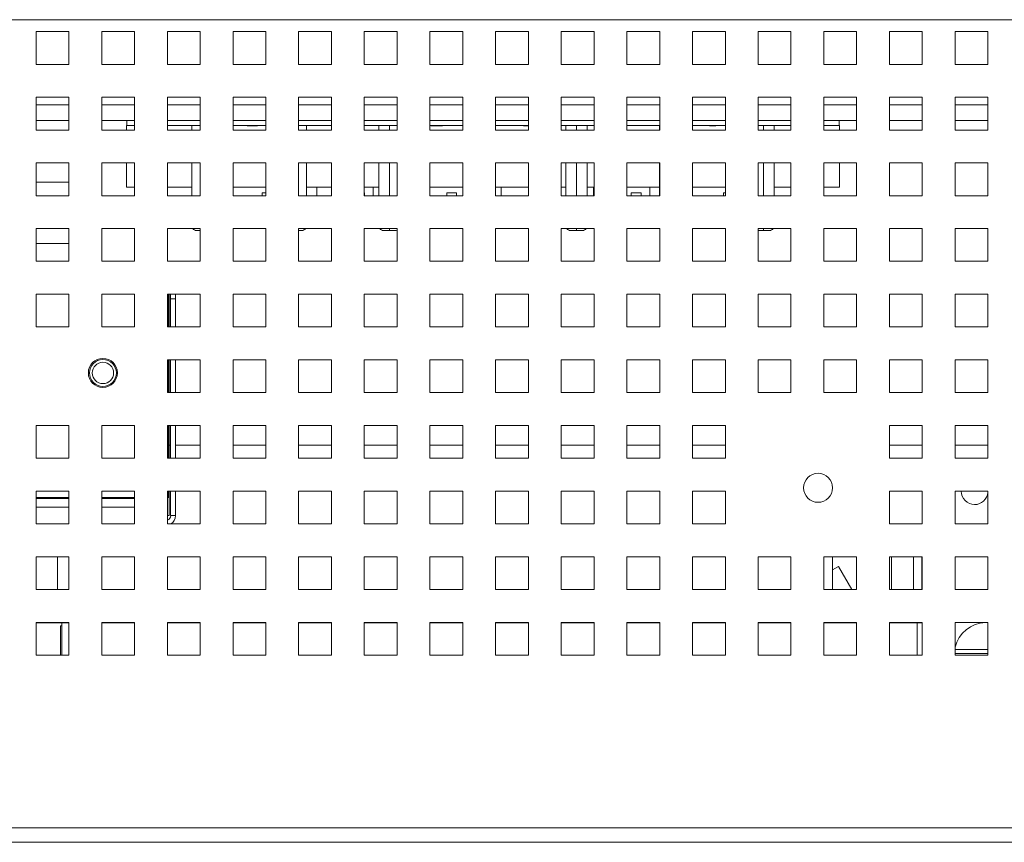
# Paper-space layout '3' of a CAD drawing. Header units: inches. Extents: x 1 to 109, y 1 to 85.
# Tile 99 of 107: x 55.6 to 60.6, y 66.47 to 70.65. Entities that reach past the tile are written whole.
import ezdxf

# ---------------------------------------------------------------- set-up
doc = ezdxf.new("R2010")
doc.units = ezdxf.units.IN
doc.header["$MEASUREMENT"] = 0

psp = doc.layouts.new('3')

# ---------------------------------------------------------------- linework, layer by layer
at = {"color": 7, "linetype": 'Continuous', "lineweight": 15, "ltscale": 5}
for p, q in [((64.5592, 70.6477), (48.3092, 70.6477)), ((55.8509, 70.5876), (55.6842, 70.5876)), ((55.6842, 70.5876), (55.6842, 70.4209)), ((55.8509, 70.4209), (55.8509, 70.5876)), ((56.1842, 70.5876), (56.0175, 70.5876)), ((56.0175, 70.5876), (56.0175, 70.4209)), ((56.1842, 70.4209), (56.1842, 70.5876)), ((56.5175, 70.5876), (56.3509, 70.5876)), ((56.3509, 70.5876), (56.3509, 70.4209)), ((56.5175, 70.4209), (56.5175, 70.5876)), ((56.8509, 70.5876), (56.6842, 70.5876)), ((56.6842, 70.5876), (56.6842, 70.4209)), ((56.8509, 70.4209), (56.8509, 70.5876)), ((57.1842, 70.5876), (57.0175, 70.5876)), ((57.0175, 70.5876), (57.0175, 70.4209)), ((57.1842, 70.4209), (57.1842, 70.5876)), ((57.5175, 70.5876), (57.3509, 70.5876)), ((57.3509, 70.5876), (57.3509, 70.4209)), ((57.5175, 70.4209), (57.5175, 70.5876)), ((57.8509, 70.5876), (57.6842, 70.5876)), ((57.6842, 70.5876), (57.6842, 70.4209)), ((57.8509, 70.4209), (57.8509, 70.5876)), ((58.1842, 70.5876), (58.0175, 70.5876)), ((58.0175, 70.5876), (58.0175, 70.4209)), ((58.1842, 70.4209), (58.1842, 70.5876)), ((58.5175, 70.5876), (58.3509, 70.5876)), ((58.3509, 70.5876), (58.3509, 70.4209)), ((58.5175, 70.4209), (58.5175, 70.5876)), ((58.8509, 70.5876), (58.6842, 70.5876)), ((58.6842, 70.5876), (58.6842, 70.4209)), ((58.8509, 70.4209), (58.8509, 70.5876)), ((59.1842, 70.5876), (59.0175, 70.5876)), ((59.0175, 70.5876), (59.0175, 70.4209)), ((59.1842, 70.4209), (59.1842, 70.5876)), ((59.5175, 70.5876), (59.3509, 70.5876)), ((59.3509, 70.5876), (59.3509, 70.4209)), ((59.5175, 70.4209), (59.5175, 70.5876)), ((59.8509, 70.5876), (59.6842, 70.5876)), ((59.6842, 70.5876), (59.6842, 70.4209)), ((59.8509, 70.4209), (59.8509, 70.5876)), ((60.1842, 70.5876), (60.0175, 70.5876)), ((60.0175, 70.5876), (60.0175, 70.4209)), ((60.1842, 70.4209), (60.1842, 70.5876)), ((60.5175, 70.5876), (60.3509, 70.5876)), ((60.3509, 70.5876), (60.3509, 70.4209)), ((60.5175, 70.4209), (60.5175, 70.5876)), ((55.6842, 70.4209), (55.8509, 70.4209)), ((56.0175, 70.4209), (56.1842, 70.4209)), ((56.3509, 70.4209), (56.5175, 70.4209)), ((56.6842, 70.4209), (56.8509, 70.4209)), ((57.0175, 70.4209), (57.1842, 70.4209)), ((57.3509, 70.4209), (57.5175, 70.4209)), ((57.6842, 70.4209), (57.8509, 70.4209)), ((58.0175, 70.4209), (58.1842, 70.4209)), ((58.3509, 70.4209), (58.5175, 70.4209)), ((58.6842, 70.4209), (58.8509, 70.4209)), ((59.0175, 70.4209), (59.1842, 70.4209)), ((59.3509, 70.4209), (59.5175, 70.4209)), ((59.6842, 70.4209), (59.8509, 70.4209)), ((60.0175, 70.4209), (60.1842, 70.4209)), ((60.3509, 70.4209), (60.5175, 70.4209)), ((55.8509, 70.2542), (55.6842, 70.2542)), ((55.6842, 70.2542), (55.6842, 70.0876)), ((55.8509, 70.0876), (55.8509, 70.2542)), ((56.1842, 70.2542), (56.0175, 70.2542)), ((56.0175, 70.2542), (56.0175, 70.0876)), ((56.1842, 70.0876), (56.1842, 70.2542)), ((56.5175, 70.2542), (56.3509, 70.2542)), ((56.3509, 70.2542), (56.3509, 70.0876)), ((56.5175, 70.0876), (56.5175, 70.2542)), ((56.8509, 70.2542), (56.6842, 70.2542)), ((56.6842, 70.2542), (56.6842, 70.0876)), ((56.8509, 70.0876), (56.8509, 70.2542)), ((57.1842, 70.2542), (57.0175, 70.2542)), ((57.0175, 70.2542), (57.0175, 70.0876)), ((57.1842, 70.0876), (57.1842, 70.2542)), ((57.5175, 70.2542), (57.3509, 70.2542)), ((57.3509, 70.2542), (57.3509, 70.0876)), ((57.5175, 70.0876), (57.5175, 70.2542)), ((57.8509, 70.2542), (57.6842, 70.2542)), ((57.6842, 70.2542), (57.6842, 70.0876)), ((57.8509, 70.0876), (57.8509, 70.2542)), ((58.1842, 70.2542), (58.0175, 70.2542)), ((58.0175, 70.2542), (58.0175, 70.0876)), ((58.1842, 70.0876), (58.1842, 70.2542)), ((58.5175, 70.2542), (58.3509, 70.2542)), ((58.3509, 70.2542), (58.3509, 70.0876)), ((58.5175, 70.0876), (58.5175, 70.2542)), ((58.8509, 70.2542), (58.6842, 70.2542)), ((58.6842, 70.2542), (58.6842, 70.0876)), ((58.8509, 70.0876), (58.8509, 70.2542)), ((59.1842, 70.2542), (59.0175, 70.2542)), ((59.0175, 70.2542), (59.0175, 70.0876)), ((59.1842, 70.0876), (59.1842, 70.2542)), ((59.5175, 70.2542), (59.3509, 70.2542)), ((59.3509, 70.2542), (59.3509, 70.0876)), ((59.5175, 70.0876), (59.5175, 70.2542)), ((59.8509, 70.2542), (59.6842, 70.2542)), ((59.6842, 70.2542), (59.6842, 70.0876)), ((59.8509, 70.0876), (59.8509, 70.2542)), ((60.1842, 70.2542), (60.0175, 70.2542)), ((60.0175, 70.2542), (60.0175, 70.0876)), ((60.1842, 70.0876), (60.1842, 70.2542)), ((60.5175, 70.2542), (60.3509, 70.2542)), ((60.3509, 70.2542), (60.3509, 70.0876)), ((60.5175, 70.0876), (60.5175, 70.2542)), ((55.8509, 70.1357), (55.6842, 70.1357)), ((56.1449, 70.1357), (56.0175, 70.1357)), ((56.144, 70.0876), (56.144, 70.1107)), ((56.144, 70.1107), (56.1449, 70.1107)), ((56.1449, 70.1107), (56.1449, 70.1357)), ((56.1842, 70.1357), (56.1449, 70.1357)), ((56.1842, 70.1107), (56.1449, 70.1107)), ((56.5175, 70.1357), (56.3509, 70.1357)), ((56.5175, 70.1107), (56.3509, 70.1107)), ((56.4744, 70.0876), (56.4744, 70.1107)), ((56.8509, 70.1357), (56.6842, 70.1357)), ((56.8509, 70.1107), (56.6842, 70.1107)), ((56.7552, 70.1082), (56.7552, 70.1107)), ((56.7617, 70.1082), (56.7617, 70.1107)), ((56.7617, 70.1082), (56.7838, 70.1082)), ((56.7838, 70.1082), (56.7838, 70.1107)), ((56.7838, 70.1082), (56.7976, 70.1082)), ((56.7976, 70.1082), (56.7976, 70.1107)), ((56.8086, 70.1082), (56.8086, 70.1107)), ((57.1842, 70.1357), (57.0175, 70.1357)), ((57.1842, 70.1107), (57.0175, 70.1107)), ((57.0578, 70.1107), (57.0578, 70.0876)), ((57.5175, 70.1357), (57.3509, 70.1357)), ((57.5175, 70.1107), (57.3509, 70.1107)), ((57.4244, 70.0876), (57.4244, 70.1107)), ((57.8509, 70.1357), (57.6842, 70.1357)), ((57.8509, 70.1107), (57.6842, 70.1107)), ((57.6885, 70.1082), (57.6885, 70.1107)), ((57.6885, 70.1082), (57.7246, 70.1082)), ((57.7246, 70.1082), (57.7246, 70.1107)), ((57.7246, 70.1082), (57.7408, 70.1082)), ((57.7408, 70.1082), (57.7408, 70.1107)), ((57.7408, 70.1082), (57.7486, 70.1082)), ((57.7486, 70.1082), (57.7486, 70.1107)), ((58.1842, 70.1357), (58.0175, 70.1357)), ((58.1842, 70.1107), (58.0175, 70.1107)), ((58.1598, 70.1082), (58.1598, 70.1107)), ((58.1598, 70.1082), (58.163, 70.1082)), ((58.1643, 70.1082), (58.1643, 70.1107)), ((58.1709, 70.1082), (58.1709, 70.1107)), ((58.5175, 70.1357), (58.3509, 70.1357)), ((58.5175, 70.1107), (58.3509, 70.1107)), ((58.3744, 70.0876), (58.3744, 70.1107)), ((58.4828, 70.1107), (58.4828, 70.0876)), ((58.8509, 70.1357), (58.6842, 70.1357)), ((58.8509, 70.1107), (58.6842, 70.1107)), ((58.6849, 70.1082), (58.6849, 70.1107)), ((58.8494, 70.0876), (58.8494, 70.1107)), ((59.1842, 70.1357), (59.0175, 70.1357)), ((59.1842, 70.1107), (59.0175, 70.1107)), ((59.1032, 70.1082), (59.1032, 70.1107)), ((59.1032, 70.1082), (59.1125, 70.1082)), ((59.1125, 70.1082), (59.1125, 70.1107)), ((59.1125, 70.1082), (59.1365, 70.1082)), ((59.1365, 70.1082), (59.1365, 70.1107)), ((59.5175, 70.1357), (59.3509, 70.1357)), ((59.5175, 70.1107), (59.3509, 70.1107)), ((59.4328, 70.1107), (59.4328, 70.0876)), ((59.7615, 70.1357), (59.6842, 70.1357)), ((59.7615, 70.1107), (59.6842, 70.1107)), ((59.8509, 70.1357), (59.7615, 70.1357)), ((59.7615, 70.1107), (59.7615, 70.1357)), ((59.7615, 70.1107), (59.7632, 70.1107)), ((59.7632, 70.0876), (59.7632, 70.1107)), ((60.1842, 70.1357), (60.0175, 70.1357)), ((60.5175, 70.1357), (60.3509, 70.1357)), ((55.6842, 70.0876), (55.8509, 70.0876)), ((56.0175, 70.0876), (56.1842, 70.0876)), ((56.3509, 70.0876), (56.5175, 70.0876)), ((56.6842, 70.0876), (56.8509, 70.0876)), ((57.0175, 70.0876), (57.1842, 70.0876)), ((57.3509, 70.0876), (57.5175, 70.0876)), ((57.6842, 70.0876), (57.8509, 70.0876)), ((58.0175, 70.0876), (58.1842, 70.0876)), ((58.3509, 70.0876), (58.5175, 70.0876)), ((58.6842, 70.0876), (58.8509, 70.0876)), ((59.0175, 70.0876), (59.1842, 70.0876)), ((59.3509, 70.0876), (59.5175, 70.0876)), ((59.6842, 70.0876), (59.8509, 70.0876)), ((60.0175, 70.0876), (60.1842, 70.0876)), ((60.3509, 70.0876), (60.5175, 70.0876)), ((55.8509, 69.9209), (55.6842, 69.9209)), ((55.6842, 69.9209), (55.6842, 69.7542)), ((55.8509, 69.7542), (55.8509, 69.9209)), ((56.1842, 69.9209), (56.0175, 69.9209)), ((56.0175, 69.9209), (56.0175, 69.7542)), ((56.144, 69.7982), (56.144, 69.9209)), ((56.1842, 69.7542), (56.1842, 69.9209)), ((56.5175, 69.9209), (56.3509, 69.9209)), ((56.3509, 69.9209), (56.3509, 69.7542)), ((56.4744, 69.7542), (56.4744, 69.9209)), ((56.5175, 69.7542), (56.5175, 69.9209)), ((56.8509, 69.9209), (56.6842, 69.9209)), ((56.6842, 69.9209), (56.6842, 69.7542)), ((56.8509, 69.7542), (56.8509, 69.9209)), ((57.1842, 69.9209), (57.0175, 69.9209)), ((57.0175, 69.9209), (57.0175, 69.7542)), ((57.0578, 69.9209), (57.0578, 69.7542)), ((57.1842, 69.7542), (57.1842, 69.9209)), ((57.5175, 69.9209), (57.3509, 69.9209)), ((57.3509, 69.9209), (57.3509, 69.7542)), ((57.4244, 69.7542), (57.4244, 69.9209)), ((57.5175, 69.7542), (57.5175, 69.9209)), ((57.8509, 69.9209), (57.6842, 69.9209)), ((57.6842, 69.9209), (57.6842, 69.7542)), ((57.8509, 69.7542), (57.8509, 69.9209)), ((58.1842, 69.9209), (58.0175, 69.9209)), ((58.0175, 69.9209), (58.0175, 69.7542)), ((58.1842, 69.7542), (58.1842, 69.9209)), ((58.5175, 69.9209), (58.3509, 69.9209)), ((58.3509, 69.9209), (58.3509, 69.7542)), ((58.3744, 69.7542), (58.3744, 69.9209)), ((58.4828, 69.9209), (58.4828, 69.7542)), ((58.5175, 69.7542), (58.5175, 69.9209)), ((58.8509, 69.9209), (58.6842, 69.9209)), ((58.6842, 69.9209), (58.6842, 69.7542)), ((58.8494, 69.7542), (58.8494, 69.9209)), ((58.8509, 69.7542), (58.8509, 69.9209)), ((59.1842, 69.9209), (59.0175, 69.9209)), ((59.0175, 69.9209), (59.0175, 69.7542)), ((59.1842, 69.7542), (59.1842, 69.9209)), ((59.5175, 69.9209), (59.3509, 69.9209)), ((59.3509, 69.9209), (59.3509, 69.7542)), ((59.4328, 69.9209), (59.4328, 69.7542)), ((59.5175, 69.7542), (59.5175, 69.9209)), ((59.8509, 69.9209), (59.6842, 69.9209)), ((59.6842, 69.9209), (59.6842, 69.7542)), ((59.7632, 69.7982), (59.7632, 69.9209)), ((59.8509, 69.7542), (59.8509, 69.9209)), ((60.1842, 69.9209), (60.0175, 69.9209)), ((60.0175, 69.9209), (60.0175, 69.7542)), ((60.1842, 69.7542), (60.1842, 69.9209)), ((60.5175, 69.9209), (60.3509, 69.9209)), ((60.3509, 69.9209), (60.3509, 69.7542)), ((60.5175, 69.7542), (60.5175, 69.9209)), ((55.6842, 69.8232), (55.8509, 69.8232)), ((55.6842, 69.7542), (55.8509, 69.7542)), ((56.0175, 69.7542), (56.1842, 69.7542)), ((56.144, 69.7982), (56.1842, 69.7982)), ((56.3509, 69.7982), (56.4744, 69.7982)), ((56.3509, 69.7542), (56.5175, 69.7542)), ((56.6842, 69.7982), (56.7227, 69.7982)), ((56.6842, 69.7542), (56.8509, 69.7542)), ((56.7227, 69.7982), (56.847, 69.7982)), ((56.8329, 69.7542), (56.8329, 69.7682)), ((56.8509, 69.7682), (56.8329, 69.7682)), ((56.847, 69.7982), (56.8509, 69.7982)), ((57.0175, 69.7542), (57.1842, 69.7542)), ((57.0578, 69.7982), (57.1842, 69.7982)), ((57.1099, 69.7982), (57.1099, 69.7542)), ((57.3509, 69.7982), (57.4244, 69.7982)), ((57.3509, 69.7542), (57.5175, 69.7542)), ((57.351, 69.7682), (57.351, 69.7542)), ((57.3965, 69.7542), (57.3965, 69.7982)), ((57.6842, 69.7982), (57.7837, 69.7982)), ((57.6842, 69.7542), (57.8509, 69.7542)), ((57.7695, 69.7542), (57.7695, 69.7682)), ((57.8194, 69.7682), (57.7695, 69.7682)), ((57.7837, 69.7982), (57.8509, 69.7982)), ((57.8194, 69.7682), (57.8194, 69.7542)), ((58.0175, 69.7982), (58.1277, 69.7982)), ((58.0175, 69.7542), (58.1842, 69.7542)), ((58.0465, 69.7982), (58.0465, 69.7542)), ((58.1277, 69.7982), (58.1842, 69.7982)), ((58.3509, 69.7982), (58.3744, 69.7982)), ((58.3509, 69.7542), (58.5175, 69.7542)), ((58.4828, 69.7982), (58.5175, 69.7982)), ((58.5149, 69.7982), (58.5149, 69.7542)), ((58.6842, 69.7982), (58.7203, 69.7982)), ((58.6842, 69.7542), (58.8509, 69.7542)), ((58.7062, 69.7542), (58.7062, 69.7682)), ((58.756, 69.7682), (58.7062, 69.7682)), ((58.7203, 69.7982), (58.8494, 69.7982)), ((58.756, 69.7682), (58.756, 69.7542)), ((58.8015, 69.7542), (58.8015, 69.7982)), ((59.0175, 69.7982), (59.0644, 69.7982)), ((59.0175, 69.7542), (59.1842, 69.7542)), ((59.0644, 69.7982), (59.1842, 69.7982)), ((59.1745, 69.7542), (59.1745, 69.7682)), ((59.1842, 69.7682), (59.1745, 69.7682)), ((59.3509, 69.7542), (59.5175, 69.7542)), ((59.4328, 69.7982), (59.5175, 69.7982)), ((59.6842, 69.7982), (59.7632, 69.7982)), ((59.6842, 69.7542), (59.8509, 69.7542)), ((60.0175, 69.7542), (60.1842, 69.7542)), ((60.3509, 69.7542), (60.5175, 69.7542)), ((55.8509, 69.5876), (55.6842, 69.5876)), ((55.6842, 69.5876), (55.6842, 69.4209)), ((55.8509, 69.4209), (55.8509, 69.5876)), ((56.1842, 69.5876), (56.0175, 69.5876)), ((56.0175, 69.5876), (56.0175, 69.4209)), ((56.1842, 69.4209), (56.1842, 69.5876)), ((56.5175, 69.5876), (56.3509, 69.5876)), ((56.3509, 69.5876), (56.3509, 69.4209)), ((56.5175, 69.5774), (56.4994, 69.5774)), ((56.5175, 69.4209), (56.5175, 69.5876)), ((56.8509, 69.5876), (56.6842, 69.5876)), ((56.6842, 69.5876), (56.6842, 69.4209)), ((56.8509, 69.4209), (56.8509, 69.5876)), ((57.1842, 69.5876), (57.0175, 69.5876)), ((57.0175, 69.5876), (57.0175, 69.4209)), ((57.0328, 69.5774), (57.0175, 69.5774)), ((57.1842, 69.4209), (57.1842, 69.5876)), ((57.5175, 69.5876), (57.3509, 69.5876)), ((57.3509, 69.5876), (57.3509, 69.4209)), ((57.4786, 69.5774), (57.4494, 69.5774)), ((57.5078, 69.5774), (57.4786, 69.5774)), ((57.5175, 69.4209), (57.5175, 69.5876)), ((57.8509, 69.5876), (57.6842, 69.5876)), ((57.6842, 69.5876), (57.6842, 69.4209)), ((57.8509, 69.4209), (57.8509, 69.5876)), ((58.1842, 69.5876), (58.0175, 69.5876)), ((58.0175, 69.5876), (58.0175, 69.4209)), ((58.1842, 69.4209), (58.1842, 69.5876)), ((58.5175, 69.5876), (58.3509, 69.5876)), ((58.3509, 69.5876), (58.3509, 69.4209)), ((58.4286, 69.5774), (58.3994, 69.5774)), ((58.4578, 69.5774), (58.4286, 69.5774)), ((58.5175, 69.4209), (58.5175, 69.5876)), ((58.8509, 69.5876), (58.6842, 69.5876)), ((58.6842, 69.5876), (58.6842, 69.4209)), ((58.8509, 69.4209), (58.8509, 69.5876)), ((59.1842, 69.5876), (59.0175, 69.5876)), ((59.0175, 69.5876), (59.0175, 69.4209)), ((59.1842, 69.4209), (59.1842, 69.5876)), ((59.5175, 69.5876), (59.3509, 69.5876)), ((59.3509, 69.5876), (59.3509, 69.4209)), ((59.3786, 69.5774), (59.3509, 69.5774)), ((59.4078, 69.5774), (59.3786, 69.5774)), ((59.5175, 69.4209), (59.5175, 69.5876)), ((59.8509, 69.5876), (59.6842, 69.5876)), ((59.6842, 69.5876), (59.6842, 69.4209)), ((59.8509, 69.4209), (59.8509, 69.5876)), ((60.1842, 69.5876), (60.0175, 69.5876)), ((60.0175, 69.5876), (60.0175, 69.4209)), ((60.1842, 69.4209), (60.1842, 69.5876)), ((60.5175, 69.5876), (60.3509, 69.5876)), ((60.3509, 69.5876), (60.3509, 69.4209)), ((60.5175, 69.4209), (60.5175, 69.5876)), ((55.6842, 69.5107), (55.8509, 69.5107)), ((55.6842, 69.4209), (55.8509, 69.4209)), ((56.0175, 69.4209), (56.1842, 69.4209)), ((56.3509, 69.4209), (56.5175, 69.4209)), ((56.6842, 69.4209), (56.8509, 69.4209)), ((57.0175, 69.4209), (57.1842, 69.4209)), ((57.3509, 69.4209), (57.5175, 69.4209)), ((57.6842, 69.4209), (57.8509, 69.4209)), ((58.0175, 69.4209), (58.1842, 69.4209)), ((58.3509, 69.4209), (58.5175, 69.4209)), ((58.6842, 69.4209), (58.8509, 69.4209)), ((59.0175, 69.4209), (59.1842, 69.4209)), ((59.3509, 69.4209), (59.5175, 69.4209)), ((59.6842, 69.4209), (59.8509, 69.4209)), ((60.0175, 69.4209), (60.1842, 69.4209)), ((60.3509, 69.4209), (60.5175, 69.4209)), ((55.8509, 69.2542), (55.6842, 69.2542)), ((55.6842, 69.2542), (55.6842, 69.0876)), ((55.8509, 69.0876), (55.8509, 69.2542)), ((56.1842, 69.2542), (56.0175, 69.2542)), ((56.0175, 69.2542), (56.0175, 69.0876)), ((56.1842, 69.0876), (56.1842, 69.2542)), ((56.5175, 69.2542), (56.3509, 69.2542)), ((56.3509, 69.2542), (56.3509, 69.0876)), ((56.3559, 69.0876), (56.3559, 69.2542)), ((56.3592, 69.2542), (56.3592, 69.2427)), ((56.3675, 69.2311), (56.3675, 69.2542)), ((56.3925, 69.2542), (56.3925, 69.2311)), ((56.5175, 69.0876), (56.5175, 69.2542)), ((56.8509, 69.2542), (56.6842, 69.2542)), ((56.6842, 69.2542), (56.6842, 69.0876)), ((56.8509, 69.0876), (56.8509, 69.2542)), ((57.1842, 69.2542), (57.0175, 69.2542)), ((57.0175, 69.2542), (57.0175, 69.0876)), ((57.1842, 69.0876), (57.1842, 69.2542)), ((57.5175, 69.2542), (57.3509, 69.2542)), ((57.3509, 69.2542), (57.3509, 69.0876)), ((57.5175, 69.0876), (57.5175, 69.2542)), ((57.8509, 69.2542), (57.6842, 69.2542)), ((57.6842, 69.2542), (57.6842, 69.0876)), ((57.8509, 69.0876), (57.8509, 69.2542)), ((58.1842, 69.2542), (58.0175, 69.2542)), ((58.0175, 69.2542), (58.0175, 69.0876)), ((58.1842, 69.0876), (58.1842, 69.2542)), ((58.5175, 69.2542), (58.3509, 69.2542)), ((58.3509, 69.2542), (58.3509, 69.0876)), ((58.5175, 69.0876), (58.5175, 69.2542)), ((58.8509, 69.2542), (58.6842, 69.2542)), ((58.6842, 69.2542), (58.6842, 69.0876)), ((58.8509, 69.0876), (58.8509, 69.2542)), ((59.1842, 69.2542), (59.0175, 69.2542)), ((59.0175, 69.2542), (59.0175, 69.0876)), ((59.1842, 69.0876), (59.1842, 69.2542)), ((59.5175, 69.2542), (59.3509, 69.2542)), ((59.3509, 69.2542), (59.3509, 69.0876)), ((59.5175, 69.0876), (59.5175, 69.2542)), ((59.8509, 69.2542), (59.6842, 69.2542)), ((59.6842, 69.2542), (59.6842, 69.0876)), ((59.8509, 69.0876), (59.8509, 69.2542)), ((60.1842, 69.2542), (60.0175, 69.2542)), ((60.0175, 69.2542), (60.0175, 69.0876)), ((60.1842, 69.0876), (60.1842, 69.2542)), ((60.5175, 69.2542), (60.3509, 69.2542)), ((60.3509, 69.2542), (60.3509, 69.0876)), ((60.5175, 69.0876), (60.5175, 69.2542)), ((56.3592, 69.0876), (56.3592, 69.2427)), ((56.3925, 69.2311), (56.3675, 69.2311)), ((56.3675, 69.0876), (56.3675, 69.2311)), ((56.3925, 69.2311), (56.3925, 69.0876)), ((55.6842, 69.0876), (55.8509, 69.0876)), ((56.0175, 69.0876), (56.1842, 69.0876)), ((56.3509, 69.0876), (56.5175, 69.0876)), ((56.6842, 69.0876), (56.8509, 69.0876)), ((57.0175, 69.0876), (57.1842, 69.0876)), ((57.3509, 69.0876), (57.5175, 69.0876)), ((57.6842, 69.0876), (57.8509, 69.0876)), ((58.0175, 69.0876), (58.1842, 69.0876)), ((58.3509, 69.0876), (58.5175, 69.0876)), ((58.6842, 69.0876), (58.8509, 69.0876)), ((59.0175, 69.0876), (59.1842, 69.0876)), ((59.3509, 69.0876), (59.5175, 69.0876)), ((59.6842, 69.0876), (59.8509, 69.0876)), ((60.0175, 69.0876), (60.1842, 69.0876)), ((60.3509, 69.0876), (60.5175, 69.0876)), ((56.5175, 68.9209), (56.3509, 68.9209)), ((56.3509, 68.9209), (56.3509, 68.7542)), ((56.3559, 68.7542), (56.3559, 68.9209)), ((56.3592, 68.7542), (56.3592, 68.9209)), ((56.3675, 68.7542), (56.3675, 68.9209)), ((56.3925, 68.9209), (56.3925, 68.7542)), ((56.5175, 68.7542), (56.5175, 68.9209)), ((56.8509, 68.9209), (56.6842, 68.9209)), ((56.6842, 68.9209), (56.6842, 68.7542)), ((56.8509, 68.7542), (56.8509, 68.9209)), ((57.1842, 68.9209), (57.0175, 68.9209)), ((57.0175, 68.9209), (57.0175, 68.7542)), ((57.1842, 68.7542), (57.1842, 68.9209)), ((57.5175, 68.9209), (57.3509, 68.9209)), ((57.3509, 68.9209), (57.3509, 68.7542)), ((57.5175, 68.7542), (57.5175, 68.9209)), ((57.8509, 68.9209), (57.6842, 68.9209)), ((57.6842, 68.9209), (57.6842, 68.7542)), ((57.8509, 68.7542), (57.8509, 68.9209)), ((58.1842, 68.9209), (58.0175, 68.9209)), ((58.0175, 68.9209), (58.0175, 68.7542)), ((58.1842, 68.7542), (58.1842, 68.9209)), ((58.5175, 68.9209), (58.3509, 68.9209)), ((58.3509, 68.9209), (58.3509, 68.7542)), ((58.5175, 68.7542), (58.5175, 68.9209)), ((58.8509, 68.9209), (58.6842, 68.9209)), ((58.6842, 68.9209), (58.6842, 68.7542)), ((58.8509, 68.7542), (58.8509, 68.9209)), ((59.1842, 68.9209), (59.0175, 68.9209)), ((59.0175, 68.9209), (59.0175, 68.7542)), ((59.1842, 68.7542), (59.1842, 68.9209)), ((59.5175, 68.9209), (59.3509, 68.9209)), ((59.3509, 68.9209), (59.3509, 68.7542)), ((59.5175, 68.7542), (59.5175, 68.9209)), ((59.8509, 68.9209), (59.6842, 68.9209)), ((59.6842, 68.9209), (59.6842, 68.7542)), ((59.8509, 68.7542), (59.8509, 68.9209)), ((60.1842, 68.9209), (60.0175, 68.9209)), ((60.0175, 68.9209), (60.0175, 68.7542)), ((60.1842, 68.7542), (60.1842, 68.9209)), ((60.5175, 68.9209), (60.3509, 68.9209)), ((60.3509, 68.9209), (60.3509, 68.7542)), ((60.5175, 68.7542), (60.5175, 68.9209)), ((56.3509, 68.7542), (56.5175, 68.7542)), ((56.6842, 68.7542), (56.8509, 68.7542)), ((57.0175, 68.7542), (57.1842, 68.7542)), ((57.3509, 68.7542), (57.5175, 68.7542)), ((57.6842, 68.7542), (57.8509, 68.7542)), ((58.0175, 68.7542), (58.1842, 68.7542)), ((58.3509, 68.7542), (58.5175, 68.7542)), ((58.6842, 68.7542), (58.8509, 68.7542)), ((59.0175, 68.7542), (59.1842, 68.7542)), ((59.3509, 68.7542), (59.5175, 68.7542)), ((59.6842, 68.7542), (59.8509, 68.7542)), ((60.0175, 68.7542), (60.1842, 68.7542)), ((60.3509, 68.7542), (60.5175, 68.7542)), ((55.8509, 68.5876), (55.6842, 68.5876)), ((55.6842, 68.5876), (55.6842, 68.4209)), ((55.8509, 68.4209), (55.8509, 68.5876)), ((56.1842, 68.5876), (56.0175, 68.5876)), ((56.0175, 68.5876), (56.0175, 68.4209)), ((56.1842, 68.4209), (56.1842, 68.5876)), ((56.5175, 68.5876), (56.3509, 68.5876)), ((56.3509, 68.5876), (56.3509, 68.4209)), ((56.3559, 68.4209), (56.3559, 68.5876)), ((56.3592, 68.4209), (56.3592, 68.5876)), ((56.3675, 68.4209), (56.3675, 68.5876)), ((56.3925, 68.5876), (56.3925, 68.4209)), ((56.5175, 68.4209), (56.5175, 68.5876)), ((56.8509, 68.5876), (56.6842, 68.5876)), ((56.6842, 68.5876), (56.6842, 68.4209)), ((56.8509, 68.4209), (56.8509, 68.5876)), ((57.1842, 68.5876), (57.0175, 68.5876)), ((57.0175, 68.5876), (57.0175, 68.4209)), ((57.1842, 68.4209), (57.1842, 68.5876)), ((57.5175, 68.5876), (57.3509, 68.5876)), ((57.3509, 68.5876), (57.3509, 68.4209)), ((57.5175, 68.4209), (57.5175, 68.5876)), ((57.8509, 68.5876), (57.6842, 68.5876)), ((57.6842, 68.5876), (57.6842, 68.4209)), ((57.8509, 68.4209), (57.8509, 68.5876)), ((58.1842, 68.5876), (58.0175, 68.5876)), ((58.0175, 68.5876), (58.0175, 68.4209)), ((58.1842, 68.4209), (58.1842, 68.5876)), ((58.5175, 68.5876), (58.3509, 68.5876)), ((58.3509, 68.5876), (58.3509, 68.4209)), ((58.5175, 68.4209), (58.5175, 68.5876)), ((58.8509, 68.5876), (58.6842, 68.5876)), ((58.6842, 68.5876), (58.6842, 68.4209)), ((58.8509, 68.4209), (58.8509, 68.5876)), ((59.1842, 68.5876), (59.0175, 68.5876)), ((59.0175, 68.5876), (59.0175, 68.4209)), ((59.1842, 68.4209), (59.1842, 68.5876)), ((60.1842, 68.5876), (60.0175, 68.5876)), ((60.0175, 68.5876), (60.0175, 68.4209)), ((60.1842, 68.4209), (60.1842, 68.5876)), ((60.5175, 68.5876), (60.3509, 68.5876)), ((60.3509, 68.5876), (60.3509, 68.4209)), ((60.5175, 68.4209), (60.5175, 68.5876)), ((56.3592, 68.4877), (56.3675, 68.4877)), ((56.3925, 68.4877), (56.5175, 68.4877)), ((56.6842, 68.4877), (56.8509, 68.4877)), ((57.0175, 68.4877), (57.1842, 68.4877)), ((57.3509, 68.4877), (57.5175, 68.4877)), ((57.6842, 68.4877), (57.8509, 68.4877)), ((58.0175, 68.4877), (58.1842, 68.4877)), ((58.3509, 68.4877), (58.5175, 68.4877)), ((58.6842, 68.4877), (58.8509, 68.4877)), ((59.0175, 68.4877), (59.1842, 68.4877)), ((60.0175, 68.4877), (60.1842, 68.4877)), ((60.3509, 68.4877), (60.5175, 68.4877)), ((55.6842, 68.4209), (55.8509, 68.4209)), ((56.0175, 68.4209), (56.1842, 68.4209)), ((56.3509, 68.4209), (56.5175, 68.4209)), ((56.6842, 68.4209), (56.8509, 68.4209)), ((57.0175, 68.4209), (57.1842, 68.4209)), ((57.3509, 68.4209), (57.5175, 68.4209)), ((57.6842, 68.4209), (57.8509, 68.4209)), ((58.0175, 68.4209), (58.1842, 68.4209)), ((58.3509, 68.4209), (58.5175, 68.4209)), ((58.6842, 68.4209), (58.8509, 68.4209)), ((59.0175, 68.4209), (59.1842, 68.4209)), ((60.0175, 68.4209), (60.1842, 68.4209)), ((60.3509, 68.4209), (60.5175, 68.4209)), ((55.8509, 68.2542), (55.6842, 68.2542)), ((55.6842, 68.2542), (55.6842, 68.0876)), ((55.8509, 68.0876), (55.8509, 68.2542)), ((56.1842, 68.2542), (56.0175, 68.2542)), ((56.0175, 68.2542), (56.0175, 68.0876)), ((56.1842, 68.0876), (56.1842, 68.2542)), ((56.5175, 68.2542), (56.3509, 68.2542)), ((56.3509, 68.2542), (56.3509, 68.0876)), ((56.3559, 68.2542), (56.3559, 68.2219)), ((56.3592, 68.1302), (56.3592, 68.2542)), ((56.3675, 68.1302), (56.3675, 68.2542)), ((56.3925, 68.2542), (56.3925, 68.1302)), ((56.5175, 68.0876), (56.5175, 68.2542)), ((56.8509, 68.2542), (56.6842, 68.2542)), ((56.6842, 68.2542), (56.6842, 68.0876)), ((56.8509, 68.0876), (56.8509, 68.2542)), ((57.1842, 68.2542), (57.0175, 68.2542)), ((57.0175, 68.2542), (57.0175, 68.0876)), ((57.1842, 68.0876), (57.1842, 68.2542)), ((57.5175, 68.2542), (57.3509, 68.2542)), ((57.3509, 68.2542), (57.3509, 68.0876)), ((57.5175, 68.0876), (57.5175, 68.2542)), ((57.8509, 68.2542), (57.6842, 68.2542)), ((57.6842, 68.2542), (57.6842, 68.0876)), ((57.8509, 68.0876), (57.8509, 68.2542)), ((58.1842, 68.2542), (58.0175, 68.2542)), ((58.0175, 68.2542), (58.0175, 68.0876)), ((58.1842, 68.0876), (58.1842, 68.2542)), ((58.5175, 68.2542), (58.3509, 68.2542)), ((58.3509, 68.2542), (58.3509, 68.0876)), ((58.5175, 68.0876), (58.5175, 68.2542)), ((58.8509, 68.2542), (58.6842, 68.2542)), ((58.6842, 68.2542), (58.6842, 68.0876)), ((58.8509, 68.0876), (58.8509, 68.2542)), ((59.1842, 68.2542), (59.0175, 68.2542)), ((59.0175, 68.2542), (59.0175, 68.0876)), ((59.1842, 68.0876), (59.1842, 68.2542)), ((60.1842, 68.2542), (60.0175, 68.2542)), ((60.0175, 68.2542), (60.0175, 68.0876)), ((60.1842, 68.0876), (60.1842, 68.2542)), ((60.5175, 68.2542), (60.3509, 68.2542)), ((60.3509, 68.2542), (60.3509, 68.0876)), ((60.5175, 68.0876), (60.5175, 68.2542)), ((55.8509, 68.2219), (55.6842, 68.2219)), ((55.6842, 68.2165), (55.8509, 68.2165)), ((56.1842, 68.2219), (56.0175, 68.2219)), ((56.0175, 68.2165), (56.1842, 68.2165)), ((56.3559, 68.2219), (56.3509, 68.2219)), ((56.3592, 68.1302), (56.3509, 68.1302)), ((56.3925, 68.1302), (56.3675, 68.1302)), ((55.6842, 68.0876), (55.8509, 68.0876)), ((56.0175, 68.0876), (56.1842, 68.0876)), ((56.3509, 68.0876), (56.5175, 68.0876)), ((56.6842, 68.0876), (56.8509, 68.0876)), ((57.0175, 68.0876), (57.1842, 68.0876)), ((57.3509, 68.0876), (57.5175, 68.0876)), ((57.6842, 68.0876), (57.8509, 68.0876)), ((58.0175, 68.0876), (58.1842, 68.0876)), ((58.3509, 68.0876), (58.5175, 68.0876)), ((58.6842, 68.0876), (58.8509, 68.0876)), ((59.0175, 68.0876), (59.1842, 68.0876)), ((60.0175, 68.0876), (60.1842, 68.0876)), ((60.3509, 68.0876), (60.5175, 68.0876)), ((55.8509, 67.9209), (55.6842, 67.9209)), ((55.6842, 67.9209), (55.6842, 67.7542)), ((55.7922, 67.9209), (55.7922, 67.7542)), ((55.8509, 67.7542), (55.8509, 67.9209)), ((56.1842, 67.9209), (56.0175, 67.9209)), ((56.0175, 67.9209), (56.0175, 67.7542)), ((56.1842, 67.7542), (56.1842, 67.9209)), ((56.5175, 67.9209), (56.3509, 67.9209)), ((56.3509, 67.9209), (56.3509, 67.7542)), ((56.5175, 67.7542), (56.5175, 67.9209)), ((56.8509, 67.9209), (56.6842, 67.9209)), ((56.6842, 67.9209), (56.6842, 67.7542)), ((56.8509, 67.7542), (56.8509, 67.9209)), ((57.1842, 67.9209), (57.0175, 67.9209)), ((57.0175, 67.9209), (57.0175, 67.7542)), ((57.1842, 67.7542), (57.1842, 67.9209)), ((57.5175, 67.9209), (57.3509, 67.9209)), ((57.3509, 67.9209), (57.3509, 67.7542)), ((57.5175, 67.7542), (57.5175, 67.9209)), ((57.8509, 67.9209), (57.6842, 67.9209)), ((57.6842, 67.9209), (57.6842, 67.7542)), ((57.8509, 67.7542), (57.8509, 67.9209)), ((58.1842, 67.9209), (58.0175, 67.9209)), ((58.0175, 67.9209), (58.0175, 67.7542)), ((58.1842, 67.7542), (58.1842, 67.9209)), ((58.5175, 67.9209), (58.3509, 67.9209)), ((58.3509, 67.9209), (58.3509, 67.7542)), ((58.5175, 67.7542), (58.5175, 67.9209)), ((58.8509, 67.9209), (58.6842, 67.9209)), ((58.6842, 67.9209), (58.6842, 67.7542)), ((58.8509, 67.7542), (58.8509, 67.9209)), ((59.1842, 67.9209), (59.0175, 67.9209)), ((59.0175, 67.9209), (59.0175, 67.7542)), ((59.1842, 67.7542), (59.1842, 67.9209)), ((59.5175, 67.9209), (59.3509, 67.9209)), ((59.3509, 67.9209), (59.3509, 67.7542)), ((59.5175, 67.7542), (59.5175, 67.9209)), ((59.8509, 67.9209), (59.6842, 67.9209)), ((59.6842, 67.9209), (59.6842, 67.7542)), ((59.7279, 67.8536), (59.7279, 67.9209)), ((59.8509, 67.7542), (59.8509, 67.9209)), ((60.1842, 67.9209), (60.0175, 67.9209)), ((60.0175, 67.9209), (60.0175, 67.7542)), ((60.0279, 67.9209), (60.0279, 67.7542)), ((60.1403, 67.9209), (60.1403, 67.7542)), ((60.1819, 67.9209), (60.1819, 67.7542)), ((60.1842, 67.7542), (60.1842, 67.9209)), ((60.5175, 67.9209), (60.3509, 67.9209)), ((60.3509, 67.9209), (60.3509, 67.7542)), ((60.5175, 67.7542), (60.5175, 67.9209)), ((59.7593, 67.8717), (59.7279, 67.8536)), ((59.7279, 67.7542), (59.7279, 67.8536)), ((59.8271, 67.7542), (59.7593, 67.8717)), ((55.6842, 67.7542), (55.8509, 67.7542)), ((56.0175, 67.7542), (56.1842, 67.7542)), ((56.3509, 67.7542), (56.5175, 67.7542)), ((56.6842, 67.7542), (56.8509, 67.7542)), ((57.0175, 67.7542), (57.1842, 67.7542)), ((57.3509, 67.7542), (57.5175, 67.7542)), ((57.6842, 67.7542), (57.8509, 67.7542)), ((58.0175, 67.7542), (58.1842, 67.7542)), ((58.3509, 67.7542), (58.5175, 67.7542)), ((58.6842, 67.7542), (58.8509, 67.7542)), ((59.0175, 67.7542), (59.1842, 67.7542)), ((59.3509, 67.7542), (59.5175, 67.7542)), ((59.6842, 67.7542), (59.8509, 67.7542)), ((60.0175, 67.7542), (60.1842, 67.7542)), ((60.3509, 67.7542), (60.5175, 67.7542)), ((55.8509, 67.5876), (55.6842, 67.5876)), ((55.6842, 67.5876), (55.6842, 67.4209)), ((55.8509, 67.5855), (55.6842, 67.5855)), ((55.8087, 67.5705), (55.8087, 67.4209)), ((55.8087, 67.5705), (55.8145, 67.5705)), ((55.8145, 67.5855), (55.8145, 67.4209)), ((55.8509, 67.4209), (55.8509, 67.5876)), ((56.1842, 67.5876), (56.0175, 67.5876)), ((56.0175, 67.5876), (56.0175, 67.4209)), ((56.1842, 67.5855), (56.0175, 67.5855)), ((56.1842, 67.4209), (56.1842, 67.5876)), ((56.5175, 67.5876), (56.3509, 67.5876)), ((56.3509, 67.5876), (56.3509, 67.4209)), ((56.5175, 67.5855), (56.3509, 67.5855)), ((56.5175, 67.4209), (56.5175, 67.5876)), ((56.8509, 67.5876), (56.6842, 67.5876)), ((56.6842, 67.5876), (56.6842, 67.4209)), ((56.8509, 67.5855), (56.6842, 67.5855)), ((56.8509, 67.4209), (56.8509, 67.5876)), ((57.1842, 67.5876), (57.0175, 67.5876)), ((57.0175, 67.5876), (57.0175, 67.4209)), ((57.1842, 67.5855), (57.0175, 67.5855)), ((57.1842, 67.4209), (57.1842, 67.5876)), ((57.5175, 67.5876), (57.3509, 67.5876)), ((57.3509, 67.5876), (57.3509, 67.4209)), ((57.5175, 67.5855), (57.3509, 67.5855)), ((57.5175, 67.4209), (57.5175, 67.5876)), ((57.8509, 67.5876), (57.6842, 67.5876)), ((57.6842, 67.5876), (57.6842, 67.4209)), ((57.8509, 67.5855), (57.6842, 67.5855)), ((57.8509, 67.4209), (57.8509, 67.5876)), ((58.1842, 67.5876), (58.0175, 67.5876)), ((58.0175, 67.5876), (58.0175, 67.4209)), ((58.0279, 67.5855), (58.0175, 67.5855)), ((58.0279, 67.5855), (58.0279, 67.5876)), ((58.0904, 67.5855), (58.0279, 67.5855)), ((58.0904, 67.5855), (58.0904, 67.5876)), ((58.0904, 67.5855), (58.1842, 67.5855)), ((58.1842, 67.4209), (58.1842, 67.5876)), ((58.5175, 67.5876), (58.3509, 67.5876)), ((58.3509, 67.5876), (58.3509, 67.4209)), ((58.3509, 67.5855), (58.5175, 67.5855)), ((58.5175, 67.4209), (58.5175, 67.5876)), ((58.8509, 67.5876), (58.6842, 67.5876)), ((58.6842, 67.5876), (58.6842, 67.4209)), ((58.6842, 67.5855), (58.8509, 67.5855)), ((58.8509, 67.4209), (58.8509, 67.5876)), ((59.1842, 67.5876), (59.0175, 67.5876)), ((59.0175, 67.5876), (59.0175, 67.4209)), ((59.0175, 67.5855), (59.1842, 67.5855)), ((59.1842, 67.4209), (59.1842, 67.5876)), ((59.5175, 67.5876), (59.3509, 67.5876)), ((59.3509, 67.5876), (59.3509, 67.4209)), ((59.3509, 67.5855), (59.5175, 67.5855)), ((59.5175, 67.4209), (59.5175, 67.5876)), ((59.8509, 67.5876), (59.6842, 67.5876)), ((59.6842, 67.5876), (59.6842, 67.4209)), ((59.6842, 67.5855), (59.8509, 67.5855)), ((59.8503, 67.5705), (59.8503, 67.4209)), ((59.8503, 67.5705), (59.8509, 67.5705)), ((59.8509, 67.4209), (59.8509, 67.5876)), ((60.1842, 67.5876), (60.0175, 67.5876)), ((60.0175, 67.5876), (60.0175, 67.4209)), ((60.0175, 67.5855), (60.1842, 67.5855)), ((60.1579, 67.4209), (60.1579, 67.5855)), ((60.1842, 67.4209), (60.1842, 67.5876)), ((60.5175, 67.5876), (60.3509, 67.5876)), ((60.3509, 67.5876), (60.3509, 67.4209)), ((60.5175, 67.4209), (60.5175, 67.5876)), ((60.3509, 67.4501), (60.5174, 67.4501)), ((60.5174, 67.4501), (60.5174, 67.429)), ((55.6842, 67.4209), (55.8509, 67.4209)), ((56.0175, 67.4209), (56.1842, 67.4209)), ((56.3509, 67.4209), (56.5175, 67.4209)), ((56.6842, 67.4209), (56.8509, 67.4209)), ((57.0175, 67.4209), (57.1842, 67.4209)), ((57.3509, 67.4209), (57.5175, 67.4209)), ((57.6842, 67.4209), (57.8509, 67.4209)), ((58.0175, 67.4209), (58.1842, 67.4209)), ((58.3509, 67.4209), (58.5175, 67.4209)), ((58.6842, 67.4209), (58.8509, 67.4209)), ((59.0175, 67.4209), (59.1842, 67.4209)), ((59.3509, 67.4209), (59.5175, 67.4209)), ((59.6842, 67.4209), (59.8509, 67.4209)), ((60.0175, 67.4209), (60.1842, 67.4209)), ((60.5175, 67.429), (60.3509, 67.429)), ((60.3509, 67.4209), (60.5175, 67.4209)), ((47.6249, 66.5449), (65.2432, 66.5449)), ((65.2674, 66.4709), (47.6007, 66.4709))]:
    psp.add_line(p, q, dxfattribs=at)
at = {"color": 8, "linetype": 'Continuous', "lineweight": 15, "ltscale": 5}
for p, q in [((55.8509, 70.2147), (55.6842, 70.2147)), ((56.1842, 70.2147), (56.0175, 70.2147)), ((56.5175, 70.2147), (56.3509, 70.2147)), ((56.8509, 70.2147), (56.6842, 70.2147)), ((57.1842, 70.2147), (57.0175, 70.2147)), ((57.5175, 70.2147), (57.3509, 70.2147)), ((57.8509, 70.2147), (57.6842, 70.2147)), ((58.1842, 70.2147), (58.0175, 70.2147)), ((58.5175, 70.2147), (58.3509, 70.2147)), ((58.8509, 70.2147), (58.6842, 70.2147)), ((59.1842, 70.2147), (59.0175, 70.2147)), ((59.5175, 70.2147), (59.3509, 70.2147)), ((59.8509, 70.2147), (59.6842, 70.2147)), ((60.1842, 70.2147), (60.0175, 70.2147)), ((60.5175, 70.2147), (60.3509, 70.2147)), ((57.4786, 70.0876), (57.4786, 70.1107)), ((58.4286, 70.0876), (58.4286, 70.1107)), ((59.3786, 70.1107), (59.3786, 70.0876)), ((57.4786, 69.7542), (57.4786, 69.9209)), ((58.4286, 69.7542), (58.4286, 69.9209)), ((59.3786, 69.9209), (59.3786, 69.7542)), ((57.4786, 69.5876), (57.4786, 69.5774)), ((58.4286, 69.5876), (58.4286, 69.5774)), ((59.3786, 69.5876), (59.3786, 69.5774)), ((56.3592, 69.2427), (56.3559, 69.2427)), ((55.6842, 68.1728), (55.8509, 68.1728)), ((56.0175, 68.1728), (56.1842, 68.1728))]:
    psp.add_line(p, q, dxfattribs=at)
at = {"color": 7, "linetype": 'Continuous', "lineweight": 15, "ltscale": 25}
for centre, radius in [((56.0234, 68.8542), 0.0738), ((56.0234, 68.8542), 0.0683), ((56.0234, 68.8542), 0.0542), ((59.655, 68.2709), 0.0737)]:
    psp.add_circle(centre, radius, dxfattribs=at)
for centre, radius, start, end in [((56.4994, 69.6024), 0.025, 216.4365, 270), ((57.0328, 69.6024), 0.025, 270, 323.5635), ((57.4494, 69.6024), 0.025, 216.4365, 270), ((57.5078, 69.6024), 0.025, 270, 292.9545), ((58.3994, 69.6024), 0.025, 216.4365, 270), ((58.4578, 69.6024), 0.025, 270, 323.5635), ((59.4078, 69.6024), 0.025, 270, 323.5635), ((60.4499, 68.2536), 0.0679, 179.4376, 270), ((60.4499, 68.2536), 0.0679, 270, 354.688), ((56.3434, 68.1302), 0.0242, 288.08, 0), ((56.3434, 68.1302), 0.0492, 299.7964, 0), ((60.5124, 67.4211), 0.1667, 92.5626, 165.7545)]:
    psp.add_arc(centre, radius, start, end, dxfattribs=at)
at = {"color": 7, "linetype": 'Continuous', "lineweight": 15, "ltscale": 5}
for points, knots in [([(56.7552, 70.1082), (56.7558, 70.1082), (56.7569, 70.1082), (56.7602, 70.1082), (56.7617, 70.1082)], [0, 0, 0, 0, 0.558467, 1, 1, 1, 1]), ([(56.8005, 70.1082), (56.8013, 70.1082), (56.8046, 70.1082), (56.8078, 70.1082), (56.8083, 70.1082), (56.8086, 70.1082)], [0, 0, 0, 0, 0.145798, 0.572624, 1, 1, 1, 1]), ([(58.1643, 70.1082), (58.1648, 70.1082), (58.1659, 70.1082), (58.1694, 70.1082), (58.1709, 70.1082)], [0, 0, 0, 0, 0.560116, 1, 1, 1, 1]), ([(58.1709, 70.1082), (58.174, 70.1082), (58.1779, 70.1082), (58.1831, 70.1082), (58.1842, 70.1082)], [0, 0, 0, 0, 0.777753, 1, 1, 1, 1])]:
    psp.add_open_spline(points, degree=3, knots=knots, dxfattribs=at)

doc.saveas('drawing.dxf')
